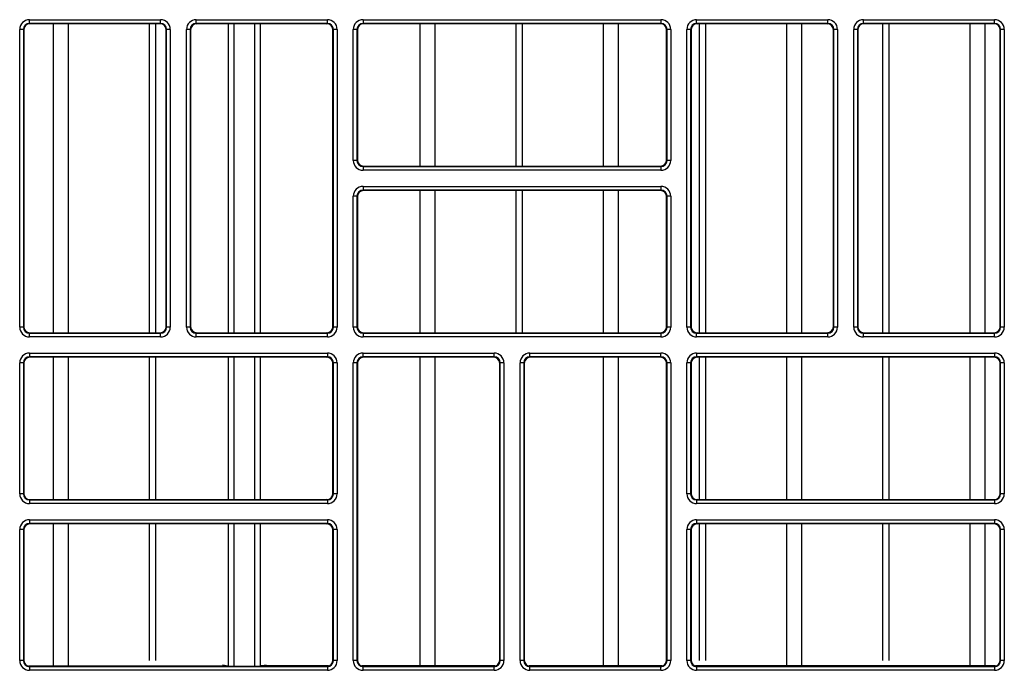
# Model space of a CAD drawing. Header units: millimetres. Extents: x 70863 to 97198, y -18528 to 3008.
# Tile 137 of 148: x 87286 to 87294, y -6608 to -6603. Entities that reach past the tile are written whole.
import ezdxf

# ---------------------------------------------------------------- set-up
doc = ezdxf.new("R2010")
doc.units = ezdxf.units.MM
doc.layers.add('wod-kan-hvac', color=3, linetype='Continuous')

# ---------------------------------------------------------------- blocks, each defined once
blk = doc.blocks.new('PY3_panel')
at = {"color": 0, "linetype": 'ByBlock', "lineweight": 25}
for p, q in [((367.471, 443.059), (378.466, 443.059)), ((367.471, 442.751), (367.471, 443.059)), ((378.466, 442.751), (367.471, 442.751)), ((367.471, 442.751), (367.511, 442.712)), ((378.426, 442.712), (367.511, 442.712)), ((369.491, 416.782), (369.491, 442.712)), ((370.758, 416.782), (370.758, 442.712)), ((377.54, 416.782), (377.54, 442.712)), ((378.083, 416.782), (378.083, 442.712)), ((378.426, 442.712), (378.466, 442.751)), ((378.466, 442.751), (378.466, 443.059)), ((381.461, 443.059), (392.455, 443.059)), ((381.461, 442.751), (381.461, 443.059)), ((392.455, 442.751), (381.461, 442.751)), ((381.461, 442.751), (381.501, 442.712)), ((392.416, 442.712), (381.501, 442.712)), ((384.147, 442.712), (384.147, 416.782)), ((384.653, 416.782), (384.653, 442.712)), ((386.342, 442.712), (386.342, 416.782)), ((386.848, 416.782), (386.848, 442.712)), ((392.416, 442.712), (392.455, 442.751)), ((392.455, 442.751), (392.455, 443.059)), ((395.451, 443.059), (395.451, 442.751)), ((395.451, 443.059), (420.435, 443.059)), ((420.435, 442.751), (395.451, 442.751)), ((395.451, 442.751), (395.491, 442.712)), ((420.396, 442.712), (395.491, 442.712)), ((400.238, 430.772), (400.238, 442.712)), ((401.505, 430.772), (401.505, 442.712)), ((408.287, 430.772), (408.287, 442.712)), ((408.83, 430.772), (408.83, 442.712)), ((415.611, 430.772), (415.611, 442.712)), ((416.879, 430.772), (416.879, 442.712)), ((420.396, 442.712), (420.435, 442.751)), ((420.435, 443.059), (420.435, 442.751)), ((423.431, 443.059), (434.425, 443.059)), ((423.431, 442.751), (423.431, 443.059)), ((434.425, 442.751), (423.431, 442.751)), ((423.431, 442.751), (423.47, 442.712)), ((434.386, 442.712), (423.47, 442.712)), ((423.66, 416.782), (423.66, 442.712)), ((424.203, 416.782), (424.203, 442.712)), ((430.985, 416.782), (430.985, 442.712)), ((432.252, 416.782), (432.252, 442.712)), ((434.386, 442.712), (434.425, 442.751)), ((434.425, 442.751), (434.425, 443.059)), ((437.421, 443.059), (448.415, 443.059)), ((437.421, 442.751), (437.421, 443.059)), ((448.415, 442.751), (437.421, 442.751)), ((437.421, 442.751), (437.46, 442.712)), ((448.376, 442.712), (437.46, 442.712)), ((439.034, 416.782), (439.034, 442.712)), ((439.577, 416.782), (439.577, 442.712)), ((446.358, 416.782), (446.358, 442.712)), ((447.626, 416.782), (447.626, 442.712)), ((448.376, 442.712), (448.415, 442.751)), ((448.415, 442.751), (448.415, 443.059)), ((366.652, 417.255), (366.652, 442.239)), ((366.959, 442.239), (366.652, 442.239)), ((366.959, 442.239), (366.959, 417.255)), ((366.998, 442.2), (366.959, 442.239)), ((366.998, 442.2), (366.998, 417.294)), ((378.978, 442.239), (378.939, 442.2)), ((378.939, 417.294), (378.939, 442.2)), ((379.285, 442.239), (378.978, 442.239)), ((378.978, 417.255), (378.978, 442.239)), ((379.285, 442.239), (379.285, 417.255)), ((380.641, 417.255), (380.641, 442.239)), ((380.949, 442.239), (380.641, 442.239)), ((380.949, 442.239), (380.949, 417.255)), ((380.988, 442.2), (380.949, 442.239)), ((380.988, 442.2), (380.988, 417.294)), ((392.913, 417.17), (392.913, 442.324)), ((392.968, 442.239), (392.928, 442.2)), ((392.928, 417.294), (392.928, 442.2)), ((393.275, 442.239), (392.968, 442.239)), ((392.968, 417.255), (392.968, 442.239)), ((393.275, 442.239), (393.275, 417.255)), ((394.939, 442.239), (394.631, 442.239)), ((394.631, 431.245), (394.631, 442.239)), ((394.939, 442.239), (394.939, 431.245)), ((394.978, 442.2), (394.939, 442.239)), ((394.978, 442.2), (394.978, 431.284)), ((420.948, 442.239), (420.908, 442.2)), ((420.908, 431.284), (420.908, 442.2)), ((421.255, 442.239), (420.948, 442.239)), ((420.948, 431.245), (420.948, 442.239)), ((421.255, 442.239), (421.255, 431.245)), ((422.611, 417.255), (422.611, 442.239)), ((422.919, 442.239), (422.611, 442.239)), ((422.919, 442.239), (422.919, 417.255)), ((422.958, 442.2), (422.919, 442.239)), ((422.958, 442.2), (422.958, 417.294)), ((434.937, 442.239), (434.898, 442.2)), ((434.898, 417.294), (434.898, 442.2)), ((435.245, 442.239), (434.937, 442.239)), ((434.937, 417.255), (434.937, 442.239)), ((435.245, 442.239), (435.245, 417.255)), ((436.601, 417.255), (436.601, 442.239)), ((436.908, 442.239), (436.601, 442.239)), ((436.908, 442.239), (436.908, 417.255)), ((436.948, 442.2), (436.908, 442.239)), ((436.948, 442.2), (436.948, 417.294)), ((448.927, 442.239), (448.888, 442.2)), ((448.888, 417.294), (448.888, 442.2)), ((448.927, 417.255), (448.927, 442.239)), ((449.235, 442.239), (448.927, 442.239)), ((449.235, 442.239), (449.235, 417.255)), ((394.939, 431.245), (394.631, 431.245)), ((394.939, 431.245), (394.978, 431.284)), ((420.908, 431.284), (420.948, 431.245)), ((421.255, 431.245), (420.948, 431.245)), ((395.491, 430.772), (395.451, 430.732)), ((395.451, 430.732), (395.451, 430.425)), ((395.451, 430.732), (420.435, 430.732)), ((420.435, 430.425), (395.451, 430.425)), ((395.491, 430.772), (420.396, 430.772)), ((420.435, 430.732), (420.396, 430.772)), ((420.435, 430.732), (420.435, 430.425)), ((395.451, 429.069), (420.435, 429.069)), ((395.451, 429.069), (395.451, 428.762)), ((420.435, 428.762), (395.451, 428.762)), ((395.451, 428.762), (395.491, 428.722)), ((420.396, 428.722), (395.491, 428.722)), ((400.238, 416.782), (400.238, 428.722)), ((401.505, 416.782), (401.505, 428.722)), ((408.287, 416.782), (408.287, 428.722)), ((408.83, 416.782), (408.83, 428.722)), ((415.611, 416.782), (415.611, 428.722)), ((416.879, 416.782), (416.879, 428.722)), ((420.396, 428.722), (420.435, 428.762)), ((420.435, 429.069), (420.435, 428.762)), ((394.631, 417.255), (394.631, 428.249)), ((394.939, 428.249), (394.631, 428.249)), ((394.939, 428.249), (394.939, 417.255)), ((394.978, 428.21), (394.939, 428.249)), ((394.978, 428.21), (394.978, 417.294)), ((420.948, 428.249), (420.908, 428.21)), ((420.908, 417.294), (420.908, 428.21)), ((421.255, 428.249), (420.948, 428.249)), ((420.948, 417.255), (420.948, 428.249)), ((421.255, 428.249), (421.255, 417.255)), ((366.959, 417.255), (366.652, 417.255)), ((366.959, 417.255), (366.998, 417.294)), ((378.939, 417.294), (378.978, 417.255)), ((379.285, 417.255), (378.978, 417.255)), ((380.949, 417.255), (380.641, 417.255)), ((380.949, 417.255), (380.988, 417.294)), ((392.928, 417.294), (392.968, 417.255)), ((393.275, 417.255), (392.968, 417.255)), ((394.939, 417.255), (394.631, 417.255)), ((394.939, 417.255), (394.978, 417.294)), ((420.908, 417.294), (420.948, 417.255)), ((421.255, 417.255), (420.948, 417.255)), ((422.919, 417.255), (422.611, 417.255)), ((422.919, 417.255), (422.958, 417.294)), ((434.898, 417.294), (434.937, 417.255)), ((435.245, 417.255), (434.937, 417.255)), ((436.908, 417.255), (436.601, 417.255)), ((436.908, 417.255), (436.948, 417.294)), ((448.888, 417.294), (448.927, 417.255)), ((449.235, 417.255), (448.927, 417.255)), ((367.511, 416.782), (367.471, 416.743)), ((367.471, 416.435), (367.471, 416.743)), ((367.471, 416.743), (378.466, 416.743)), ((378.466, 416.435), (367.471, 416.435)), ((367.511, 416.782), (378.426, 416.782)), ((378.466, 416.743), (378.426, 416.782)), ((378.466, 416.435), (378.466, 416.743)), ((381.501, 416.782), (381.461, 416.743)), ((381.461, 416.435), (381.461, 416.743)), ((381.461, 416.743), (392.455, 416.743)), ((392.455, 416.435), (381.461, 416.435)), ((381.501, 416.782), (392.416, 416.782)), ((392.455, 416.743), (392.416, 416.782)), ((392.455, 416.435), (392.455, 416.743)), ((395.491, 416.782), (395.451, 416.743)), ((395.451, 416.743), (395.451, 416.435)), ((395.451, 416.743), (420.435, 416.743)), ((420.435, 416.435), (395.451, 416.435)), ((395.491, 416.782), (420.396, 416.782)), ((420.435, 416.743), (420.396, 416.782)), ((420.435, 416.743), (420.435, 416.435)), ((423.47, 416.782), (423.431, 416.743)), ((423.431, 416.435), (423.431, 416.743)), ((423.431, 416.743), (434.425, 416.743)), ((434.425, 416.435), (423.431, 416.435)), ((423.47, 416.782), (434.386, 416.782)), ((434.425, 416.743), (434.386, 416.782)), ((434.425, 416.435), (434.425, 416.743)), ((437.46, 416.782), (437.421, 416.743)), ((437.421, 416.435), (437.421, 416.743)), ((437.421, 416.743), (448.415, 416.743)), ((448.415, 416.435), (437.421, 416.435)), ((437.46, 416.782), (448.376, 416.782)), ((448.415, 416.743), (448.376, 416.782)), ((448.415, 416.435), (448.415, 416.743)), ((367.471, 415.079), (367.471, 414.772)), ((367.471, 415.079), (392.455, 415.079)), ((392.455, 414.772), (367.471, 414.772)), ((367.471, 414.772), (367.511, 414.732)), ((392.416, 414.732), (367.511, 414.732)), ((369.491, 402.792), (369.491, 414.732)), ((370.758, 402.792), (370.758, 414.732)), ((377.54, 402.792), (377.54, 414.732)), ((378.083, 402.792), (378.083, 414.732)), ((384.147, 414.732), (384.147, 402.792)), ((384.653, 402.792), (384.653, 414.732)), ((386.342, 414.732), (386.342, 402.792)), ((386.848, 402.792), (386.848, 414.732)), ((392.416, 414.732), (392.455, 414.772)), ((392.455, 415.079), (392.455, 414.772)), ((395.451, 415.079), (406.445, 415.079)), ((395.451, 414.772), (395.451, 415.079)), ((406.445, 414.772), (395.451, 414.772)), ((395.451, 414.772), (395.491, 414.732)), ((406.406, 414.732), (395.491, 414.732)), ((400.238, 388.844), (400.238, 414.732)), ((401.505, 388.844), (401.505, 414.732)), ((406.406, 414.732), (406.445, 414.772)), ((406.445, 414.772), (406.445, 415.079)), ((409.441, 415.079), (420.435, 415.079)), ((409.441, 414.772), (409.441, 415.079)), ((420.435, 414.772), (409.441, 414.772)), ((409.441, 414.772), (409.48, 414.732)), ((420.396, 414.732), (409.48, 414.732)), ((415.611, 388.844), (415.611, 414.732)), ((416.879, 388.844), (416.879, 414.732)), ((420.396, 414.732), (420.435, 414.772)), ((420.435, 414.772), (420.435, 415.079)), ((423.431, 415.079), (423.431, 414.772)), ((423.431, 415.079), (448.415, 415.079)), ((448.415, 414.772), (423.431, 414.772)), ((423.431, 414.772), (423.47, 414.732)), ((448.376, 414.732), (423.47, 414.732)), ((423.66, 402.792), (423.66, 414.732)), ((424.203, 402.792), (424.203, 414.732)), ((430.985, 402.792), (430.985, 414.732)), ((432.252, 402.792), (432.252, 414.732)), ((439.034, 402.792), (439.034, 414.732)), ((439.577, 402.792), (439.577, 414.732)), ((446.358, 402.792), (446.358, 414.732)), ((447.626, 402.792), (447.626, 414.732)), ((448.376, 414.732), (448.415, 414.772)), ((448.415, 415.079), (448.415, 414.772)), ((366.959, 414.259), (366.652, 414.259)), ((366.652, 403.265), (366.652, 414.259)), ((366.959, 414.259), (366.959, 403.265)), ((366.998, 414.22), (366.959, 414.259)), ((366.998, 414.22), (366.998, 403.304)), ((392.913, 403.18), (392.913, 414.344)), ((392.968, 414.259), (392.928, 414.22)), ((392.928, 403.304), (392.928, 414.22)), ((393.275, 414.259), (392.968, 414.259)), ((392.968, 403.265), (392.968, 414.259)), ((393.275, 414.259), (393.275, 403.265)), ((394.631, 389.275), (394.631, 414.259)), ((394.939, 414.259), (394.631, 414.259)), ((394.939, 414.259), (394.939, 389.275)), ((394.978, 414.22), (394.939, 414.259)), ((394.978, 414.22), (394.978, 389.315)), ((406.958, 414.259), (406.918, 414.22)), ((406.918, 389.315), (406.918, 414.22)), ((406.958, 389.275), (406.958, 414.259)), ((407.265, 414.259), (406.958, 414.259)), ((407.265, 414.259), (407.265, 389.275)), ((408.621, 389.275), (408.621, 414.259)), ((408.929, 414.259), (408.621, 414.259)), ((408.929, 414.259), (408.929, 389.275)), ((408.968, 414.22), (408.929, 414.259)), ((408.968, 414.22), (408.968, 389.315)), ((420.948, 414.259), (420.908, 414.22)), ((420.908, 389.315), (420.908, 414.22)), ((420.948, 389.275), (420.948, 414.259)), ((421.255, 414.259), (420.948, 414.259)), ((421.255, 414.259), (421.255, 389.275)), ((422.919, 414.259), (422.611, 414.259)), ((422.611, 403.265), (422.611, 414.259)), ((422.919, 414.259), (422.919, 403.265)), ((422.958, 414.22), (422.919, 414.259)), ((422.958, 414.22), (422.958, 403.304)), ((448.927, 414.259), (448.888, 414.22)), ((448.888, 403.304), (448.888, 414.22)), ((449.235, 414.259), (448.927, 414.259)), ((448.927, 403.265), (448.927, 414.259)), ((449.235, 414.259), (449.235, 403.265)), ((366.959, 403.265), (366.652, 403.265)), ((366.959, 403.265), (366.998, 403.304)), ((392.928, 403.304), (392.968, 403.265)), ((393.275, 403.265), (392.968, 403.265)), ((422.919, 403.265), (422.611, 403.265)), ((422.919, 403.265), (422.958, 403.304)), ((448.888, 403.304), (448.927, 403.265)), ((449.235, 403.265), (448.927, 403.265)), ((367.511, 402.792), (367.471, 402.753)), ((367.471, 402.753), (367.471, 402.445)), ((367.471, 402.753), (392.455, 402.753)), ((392.455, 402.445), (367.471, 402.445)), ((367.511, 402.792), (392.416, 402.792)), ((392.455, 402.753), (392.416, 402.792)), ((392.455, 402.753), (392.455, 402.445)), ((423.47, 402.792), (423.431, 402.753)), ((423.431, 402.753), (423.431, 402.445)), ((423.431, 402.753), (448.415, 402.753)), ((448.415, 402.445), (423.431, 402.445)), ((423.47, 402.792), (448.376, 402.792)), ((448.415, 402.753), (448.376, 402.792)), ((448.415, 402.753), (448.415, 402.445)), ((367.471, 401.089), (392.455, 401.089)), ((367.471, 401.089), (367.471, 400.782)), ((392.455, 400.782), (367.471, 400.782)), ((367.471, 400.782), (367.511, 400.742)), ((392.416, 400.742), (367.511, 400.742)), ((369.491, 388.844), (369.491, 400.742)), ((370.758, 388.844), (370.758, 400.742)), ((377.54, 389.29), (377.54, 400.742)), ((378.083, 389.29), (378.083, 400.742)), ((384.147, 400.742), (384.147, 388.813)), ((384.653, 388.802), (384.653, 400.742)), ((386.342, 400.742), (386.342, 388.802)), ((386.848, 388.813), (386.848, 400.742)), ((392.416, 400.742), (392.455, 400.782)), ((392.455, 401.089), (392.455, 400.782)), ((423.431, 401.089), (448.415, 401.089)), ((423.431, 401.089), (423.431, 400.782)), ((448.415, 400.782), (423.431, 400.782)), ((423.431, 400.782), (423.47, 400.742)), ((448.376, 400.742), (423.47, 400.742)), ((423.66, 389.29), (423.66, 400.742)), ((424.203, 389.29), (424.203, 400.742)), ((430.985, 388.844), (430.985, 400.742)), ((432.252, 388.844), (432.252, 400.742)), ((439.034, 389.29), (439.034, 400.742)), ((439.577, 389.29), (439.577, 400.742)), ((446.358, 388.844), (446.358, 400.742)), ((447.626, 388.844), (447.626, 400.742)), ((448.376, 400.742), (448.415, 400.782)), ((448.415, 401.089), (448.415, 400.782)), ((366.652, 389.275), (366.652, 400.269)), ((366.959, 400.269), (366.652, 400.269)), ((366.959, 400.269), (366.959, 389.275)), ((366.998, 400.23), (366.959, 400.269)), ((366.998, 400.23), (366.998, 389.315)), ((392.913, 389.29), (392.913, 400.355)), ((392.968, 400.269), (392.928, 400.23)), ((392.928, 389.315), (392.928, 400.23)), ((393.275, 400.269), (392.968, 400.269)), ((392.968, 389.275), (392.968, 400.269)), ((393.275, 400.269), (393.275, 389.275)), ((422.611, 389.275), (422.611, 400.269)), ((422.919, 400.269), (422.611, 400.269)), ((422.919, 400.269), (422.919, 389.275)), ((422.958, 400.23), (422.919, 400.269)), ((422.958, 400.23), (422.958, 389.315)), ((448.927, 400.269), (448.888, 400.23)), ((448.888, 389.315), (448.888, 400.23)), ((449.235, 400.269), (448.927, 400.269)), ((448.927, 389.275), (448.927, 400.269)), ((449.235, 400.269), (449.235, 389.275)), ((366.959, 389.275), (366.652, 389.275)), ((366.959, 389.275), (366.998, 389.315)), ((392.928, 389.315), (392.968, 389.275)), ((393.275, 389.275), (392.968, 389.275)), ((394.939, 389.275), (394.631, 389.275)), ((394.939, 389.275), (394.978, 389.315)), ((406.918, 389.315), (406.958, 389.275)), ((407.265, 389.275), (406.958, 389.275)), ((408.929, 389.275), (408.621, 389.275)), ((408.929, 389.275), (408.968, 389.315)), ((420.908, 389.315), (420.948, 389.275)), ((421.255, 389.275), (420.948, 389.275)), ((422.919, 389.275), (422.611, 389.275)), ((422.919, 389.275), (422.958, 389.315)), ((448.888, 389.315), (448.927, 389.275)), ((449.235, 389.275), (448.927, 389.275)), ((367.379, 388.819), (384.137, 388.819)), ((367.511, 388.802), (367.471, 388.763)), ((367.471, 388.763), (367.471, 388.455)), ((367.471, 388.763), (392.455, 388.763)), ((392.455, 388.455), (367.471, 388.455)), ((367.511, 388.802), (392.416, 388.802)), ((383.659, 388.923), (384.137, 388.819)), ((386.858, 388.819), (387.337, 388.923)), ((392.548, 388.819), (386.858, 388.819)), ((392.455, 388.763), (392.416, 388.802)), ((392.455, 388.763), (392.455, 388.455)), ((406.538, 388.819), (395.359, 388.819)), ((395.491, 388.802), (395.451, 388.763)), ((395.451, 388.455), (395.451, 388.763)), ((395.451, 388.763), (406.445, 388.763)), ((406.445, 388.455), (395.451, 388.455)), ((395.491, 388.802), (406.406, 388.802)), ((406.445, 388.763), (406.406, 388.802)), ((406.445, 388.455), (406.445, 388.763)), ((420.528, 388.819), (409.349, 388.819)), ((409.48, 388.802), (409.441, 388.763)), ((409.441, 388.455), (409.441, 388.763)), ((409.441, 388.763), (420.435, 388.763)), ((420.435, 388.455), (409.441, 388.455)), ((409.48, 388.802), (420.396, 388.802)), ((420.435, 388.763), (420.396, 388.802)), ((420.435, 388.455), (420.435, 388.763)), ((448.507, 388.819), (423.338, 388.819)), ((423.47, 388.802), (423.431, 388.763)), ((423.431, 388.763), (423.431, 388.455)), ((423.431, 388.763), (448.415, 388.763)), ((448.415, 388.455), (423.431, 388.455)), ((423.47, 388.802), (448.376, 388.802)), ((448.415, 388.763), (448.376, 388.802)), ((448.415, 388.763), (448.415, 388.455))]:
    blk.add_line(p, q, dxfattribs=at)
for centre, major_axis, ratio, start_param, end_param in [((367.472, 442.239), (0.58, -0.58), 0.999695, 2.356347, 3.926839), ((367.472, 442.239), (0.363, -0.363), 0.99933, 2.356347, 3.926839), ((367.511, 442.199), (0.362, -0.362), 0.999695, 2.356347, 3.926839), ((378.426, 442.199), (-0.362, -0.362), 0.999695, 2.356347, 3.926839), ((378.465, 442.239), (-0.58, -0.58), 0.999695, 2.356347, 3.926839), ((378.465, 442.239), (0.363, 0.363), 0.99933, 5.497939, 7.068431), ((381.461, 442.239), (0.58, -0.58), 0.999695, 2.356347, 3.926839), ((381.461, 442.239), (0.363, -0.363), 0.99933, 2.356347, 3.926839), ((381.501, 442.199), (0.362, -0.362), 0.999695, 2.356347, 3.926839), ((392.416, 442.199), (-0.362, -0.362), 0.999695, 2.356347, 3.926839), ((392.455, 442.239), (-0.58, -0.58), 0.999695, 2.356347, 3.926839), ((392.455, 442.239), (0.363, 0.363), 0.99933, 5.497939, 7.068431), ((395.451, 442.239), (0.58, -0.58), 0.999695, 2.356347, 3.926839), ((395.451, 442.239), (0.363, -0.363), 0.99933, 2.356347, 3.926839), ((395.491, 442.199), (0.362, -0.362), 0.999695, 2.356347, 3.926839), ((420.396, 442.199), (-0.362, -0.362), 0.999695, 2.356347, 3.926839), ((420.435, 442.239), (-0.58, -0.58), 0.999695, 2.356347, 3.926839), ((420.435, 442.239), (0.363, 0.363), 0.99933, 5.497939, 7.068431), ((423.431, 442.239), (0.58, -0.58), 0.999695, 2.356347, 3.926839), ((423.431, 442.239), (0.363, -0.363), 0.99933, 2.356347, 3.926839), ((423.47, 442.199), (0.362, -0.362), 0.999695, 2.356347, 3.926839), ((434.386, 442.199), (-0.362, -0.362), 0.999695, 2.356347, 3.926839), ((434.425, 442.239), (-0.58, -0.58), 0.999695, 2.356347, 3.926839), ((434.425, 442.239), (0.363, 0.363), 0.99933, 5.497939, 7.068431), ((437.421, 442.239), (0.58, -0.58), 0.999695, 2.356347, 3.926839), ((437.421, 442.239), (0.363, -0.363), 0.99933, 2.356347, 3.926839), ((437.46, 442.199), (0.362, -0.362), 0.999695, 2.356347, 3.926839), ((448.375, 442.199), (-0.362, -0.362), 0.999695, 2.356347, 3.926839), ((448.415, 442.239), (-0.58, -0.58), 0.999695, 2.356347, 3.926839), ((448.415, 442.239), (0.363, 0.363), 0.99933, 5.497939, 7.068431), ((395.451, 431.245), (0.58, 0.58), 0.999695, 2.356347, 3.926839), ((395.451, 431.245), (0.363, 0.363), 0.99933, 2.356347, 3.926839), ((395.491, 431.284), (0.362, 0.362), 0.999695, 2.356347, 3.926839), ((420.396, 431.284), (-0.362, 0.362), 0.999695, 2.356347, 3.926839), ((420.435, 431.245), (-0.58, 0.58), 0.999695, 2.356347, 3.926839), ((420.435, 431.245), (0.363, -0.363), 0.99933, 5.497939, 7.068431), ((395.451, 428.249), (0.58, -0.58), 0.999695, 2.356347, 3.926839), ((395.451, 428.249), (0.363, -0.363), 0.99933, 2.356347, 3.926839), ((395.491, 428.21), (0.362, -0.362), 0.999695, 2.356347, 3.926839), ((420.396, 428.21), (-0.362, -0.362), 0.999695, 2.356347, 3.926839), ((420.435, 428.249), (-0.58, -0.58), 0.999695, 2.356347, 3.926839), ((420.435, 428.249), (0.363, 0.363), 0.99933, 5.497939, 7.068431), ((367.472, 417.255), (0.58, 0.58), 0.999695, 2.356347, 3.926839), ((367.472, 417.255), (0.363, 0.363), 0.99933, 2.356347, 3.926839), ((367.511, 417.295), (0.362, 0.362), 0.999695, 2.356347, 3.926839), ((378.426, 417.295), (-0.362, 0.362), 0.999695, 2.356347, 3.926839), ((378.465, 417.255), (-0.58, 0.58), 0.999695, 2.356347, 3.926839), ((378.465, 417.255), (0.363, -0.363), 0.99933, 5.497939, 7.068431), ((381.461, 417.255), (0.58, 0.58), 0.999695, 2.356347, 3.926839), ((381.461, 417.255), (0.363, 0.363), 0.99933, 2.356347, 3.926839), ((381.501, 417.295), (0.362, 0.362), 0.999695, 2.356347, 3.926839), ((392.416, 417.295), (-0.362, 0.362), 0.999695, 2.356347, 3.926839), ((392.455, 417.255), (-0.58, 0.58), 0.999695, 2.356347, 3.926839), ((392.455, 417.255), (0.363, -0.363), 0.99933, 5.497939, 7.068431), ((395.451, 417.255), (0.58, 0.58), 0.999695, 2.356347, 3.926839), ((395.451, 417.255), (0.363, 0.363), 0.99933, 2.356347, 3.926839), ((395.491, 417.295), (0.362, 0.362), 0.999695, 2.356347, 3.926839), ((420.396, 417.295), (-0.362, 0.362), 0.999695, 2.356347, 3.926839), ((420.435, 417.255), (-0.58, 0.58), 0.999695, 2.356347, 3.926839), ((420.435, 417.255), (0.363, -0.363), 0.99933, 5.497939, 7.068431), ((423.431, 417.255), (0.58, 0.58), 0.999695, 2.356347, 3.926839), ((423.431, 417.255), (0.363, 0.363), 0.99933, 2.356347, 3.926839), ((423.47, 417.295), (0.362, 0.362), 0.999695, 2.356347, 3.926839), ((434.386, 417.295), (-0.362, 0.362), 0.999695, 2.356347, 3.926839), ((434.425, 417.255), (-0.58, 0.58), 0.999695, 2.356347, 3.926839), ((434.425, 417.255), (0.363, -0.363), 0.99933, 5.497939, 7.068431), ((437.421, 417.255), (0.58, 0.58), 0.999695, 2.356347, 3.926839), ((437.421, 417.255), (0.363, 0.363), 0.99933, 2.356347, 3.926839), ((437.46, 417.295), (0.362, 0.362), 0.999695, 2.356347, 3.926839), ((448.375, 417.295), (-0.362, 0.362), 0.999695, 2.356347, 3.926839), ((448.415, 417.255), (-0.58, 0.58), 0.999695, 2.356347, 3.926839), ((448.415, 417.255), (0.363, -0.363), 0.99933, 5.497939, 7.068431), ((367.472, 414.259), (0.58, -0.58), 0.999695, 2.356347, 3.926839), ((367.472, 414.259), (0.363, -0.363), 0.99933, 2.356347, 3.926839), ((367.511, 414.22), (0.362, -0.362), 0.999695, 2.356347, 3.926839), ((392.416, 414.22), (-0.362, -0.362), 0.999695, 2.356347, 3.926839), ((392.455, 414.259), (-0.58, -0.58), 0.999695, 2.356347, 3.926839), ((392.455, 414.259), (0.363, 0.363), 0.99933, 5.497939, 7.068431), ((395.451, 414.259), (0.58, -0.58), 0.999695, 2.356347, 3.926839), ((395.451, 414.259), (0.363, -0.363), 0.99933, 2.356347, 3.926839), ((395.491, 414.22), (0.362, -0.362), 0.999695, 2.356347, 3.926839), ((406.406, 414.22), (-0.362, -0.362), 0.999695, 2.356347, 3.926839), ((406.445, 414.259), (-0.58, -0.58), 0.999695, 2.356347, 3.926839), ((406.445, 414.259), (0.363, 0.363), 0.99933, 5.497939, 7.068431), ((409.441, 414.259), (0.58, -0.58), 0.999695, 2.356347, 3.926839), ((409.441, 414.259), (0.363, -0.363), 0.99933, 2.356347, 3.926839), ((409.481, 414.22), (0.362, -0.362), 0.999695, 2.356347, 3.926839), ((420.396, 414.22), (-0.362, -0.362), 0.999695, 2.356347, 3.926839), ((420.435, 414.259), (-0.58, -0.58), 0.999695, 2.356347, 3.926839), ((420.435, 414.259), (0.363, 0.363), 0.99933, 5.497939, 7.068431), ((423.431, 414.259), (0.58, -0.58), 0.999695, 2.356347, 3.926839), ((423.431, 414.259), (0.363, -0.363), 0.99933, 2.356347, 3.926839), ((423.47, 414.22), (0.362, -0.362), 0.999695, 2.356347, 3.926839), ((448.375, 414.22), (-0.362, -0.362), 0.999695, 2.356347, 3.926839), ((448.415, 414.259), (-0.58, -0.58), 0.999695, 2.356347, 3.926839), ((448.415, 414.259), (0.363, 0.363), 0.99933, 5.497939, 7.068431), ((367.472, 403.265), (0.58, 0.58), 0.999695, 2.356347, 3.926839), ((367.472, 403.265), (0.363, 0.363), 0.99933, 2.356347, 3.926839), ((367.511, 403.305), (0.362, 0.362), 0.999695, 2.356347, 3.926839), ((392.416, 403.305), (-0.362, 0.362), 0.999695, 2.356347, 3.926839), ((392.455, 403.265), (-0.58, 0.58), 0.999695, 2.356347, 3.926839), ((392.455, 403.265), (0.363, -0.363), 0.99933, 5.497939, 7.068431), ((423.431, 403.265), (0.58, 0.58), 0.999695, 2.356347, 3.926839), ((423.431, 403.265), (0.363, 0.363), 0.99933, 2.356347, 3.926839), ((423.47, 403.305), (0.362, 0.362), 0.999695, 2.356347, 3.926839), ((448.375, 403.305), (-0.362, 0.362), 0.999695, 2.356347, 3.926839), ((448.415, 403.265), (-0.58, 0.58), 0.999695, 2.356347, 3.926839), ((448.415, 403.265), (0.363, -0.363), 0.99933, 5.497939, 7.068431), ((367.472, 400.269), (0.58, -0.58), 0.999695, 2.356347, 3.926839), ((367.472, 400.269), (0.363, -0.363), 0.99933, 2.356347, 3.926839), ((367.511, 400.23), (0.362, -0.362), 0.999695, 2.356347, 3.926839), ((392.416, 400.23), (-0.362, -0.362), 0.999695, 2.356347, 3.926839), ((392.455, 400.269), (-0.58, -0.58), 0.999695, 2.356347, 3.926839), ((392.455, 400.269), (0.363, 0.363), 0.99933, 5.497939, 7.068431), ((423.431, 400.269), (0.58, -0.58), 0.999695, 2.356347, 3.926839), ((423.431, 400.269), (0.363, -0.363), 0.99933, 2.356347, 3.926839), ((423.47, 400.23), (0.362, -0.362), 0.999695, 2.356347, 3.926839), ((448.375, 400.23), (-0.362, -0.362), 0.999695, 2.356347, 3.926839), ((448.415, 400.269), (-0.58, -0.58), 0.999695, 2.356347, 3.926839), ((448.415, 400.269), (0.363, 0.363), 0.99933, 5.497939, 7.068431), ((367.472, 389.275), (0.58, 0.58), 0.999695, 2.356347, 3.926839), ((367.472, 389.275), (0.363, 0.363), 0.99933, 2.356347, 3.926839), ((367.511, 389.315), (0.362, 0.362), 0.999695, 2.356347, 3.926839), ((392.416, 389.315), (-0.362, 0.362), 0.999695, 2.356347, 3.926839), ((392.455, 389.275), (-0.58, 0.58), 0.999695, 2.356347, 3.926839), ((392.455, 389.275), (0.363, -0.363), 0.99933, 5.497939, 7.068431), ((395.451, 389.275), (0.58, 0.58), 0.999695, 2.356347, 3.926839), ((395.451, 389.275), (0.363, 0.363), 0.99933, 2.356347, 3.926839), ((395.491, 389.315), (0.362, 0.362), 0.999695, 2.356347, 3.926839), ((406.406, 389.315), (-0.362, 0.362), 0.999695, 2.356347, 3.926839), ((406.445, 389.275), (-0.58, 0.58), 0.999695, 2.356347, 3.926839), ((406.445, 389.275), (0.363, -0.363), 0.99933, 5.497939, 7.068431), ((409.441, 389.275), (0.58, 0.58), 0.999695, 2.356347, 3.926839), ((409.441, 389.275), (0.363, 0.363), 0.99933, 2.356347, 3.926839), ((409.481, 389.315), (0.362, 0.362), 0.999695, 2.356347, 3.926839), ((420.396, 389.315), (-0.362, 0.362), 0.999695, 2.356347, 3.926839), ((420.435, 389.275), (-0.58, 0.58), 0.999695, 2.356347, 3.926839), ((420.435, 389.275), (0.363, -0.363), 0.99933, 5.497939, 7.068431), ((423.431, 389.275), (0.58, 0.58), 0.999695, 2.356347, 3.926839), ((423.431, 389.275), (0.363, 0.363), 0.99933, 2.356347, 3.926839), ((423.47, 389.315), (0.362, 0.362), 0.999695, 2.356347, 3.926839), ((448.375, 389.315), (-0.362, 0.362), 0.999695, 2.356347, 3.926839), ((448.415, 389.275), (-0.58, 0.58), 0.999695, 2.356347, 3.926839), ((448.415, 389.275), (0.363, -0.363), 0.99933, 5.497939, 7.068431), ((384.134, 388.307), (0, 0.512), 0.160672, 6.123875, 6.248279), ((386.861, 388.307), (0, 0.512), 0.160672, 0.034907, 0.159311)]:
    blk.add_ellipse(centre, major_axis=major_axis, ratio=ratio, start_param=start_param, end_param=end_param, dxfattribs=at)

msp = doc.modelspace()

# ---------------------------------------------------------------- block references
at = {"layer": 'wod-kan-hvac', "color": 96, "xscale": 0.09999999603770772, "yscale": 0.09999999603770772, "zscale": 0.09999999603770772}
msp.add_blockref('PY3_panel', (87248.9249, -6647.0731, 1268.6752), dxfattribs=at)

doc.saveas('drawing.dxf')
